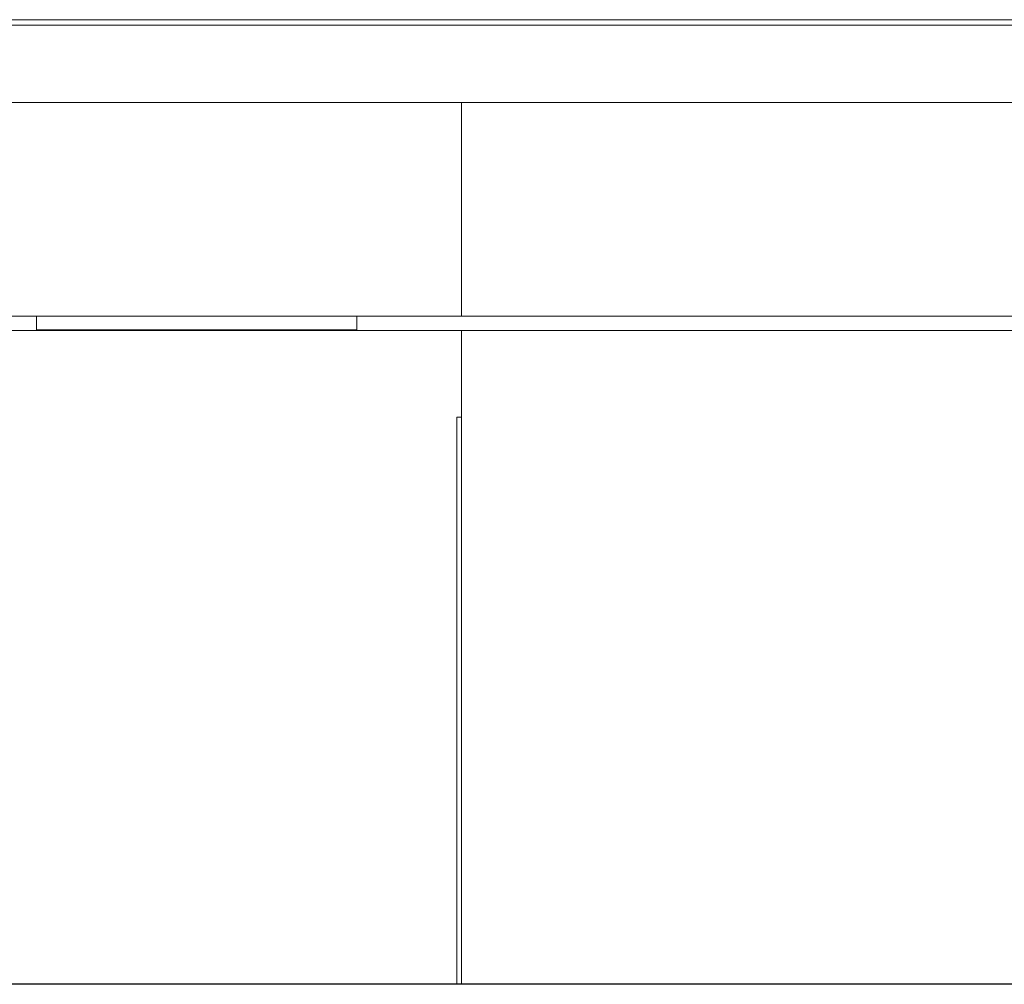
# Model space of a CAD drawing. Header units: millimetres. Extents: x -30280 to 309309, y -17460 to 4378.
# Tile 147 of 256: x 106738 to 110425, y -11436 to -7826. Entities that reach past the tile are written whole.
import ezdxf

# ---------------------------------------------------------------- set-up
doc = ezdxf.new("R2010")
doc.units = ezdxf.units.MM
doc.header["$MEASUREMENT"] = 0
doc.linetypes.add('Wipeout_Contour', pattern=[1000, 0, -1000])
for name, color, linetype, lineweight in [('P1_PLANTA PRIMERA_3_10_ESTR_Fotjats_Pluma_Nº__1', 7, 'Continuous', 5), ('P1_PLANTA PRIMERA_3_Nuevo_07_CR_Cel Ras pladur_Pluma_Nº__1', 7, 'Continuous', 5), ('P1_PLANTA PRIMERA_3_Nuevo_07_CR_Cel Ras_lames_Pluma_Nº__1', 7, 'Continuous', 5), ('P1_PLANTA PRIMERA_3_Nuevo_08_E_Envans secs_Pluma_Nº__1', 7, 'Continuous', 5), ('P1_PLANTA PRIMERA_3_Nuevo_08_E_Envans secs_Pluma_Nº__47', 7, 'Continuous', 20), ('P1_PLANTA PRIMERA_3_Nuevo_14_PAV_Soft Light Grey 0554_Pluma_Nº__29', 7, 'Continuous', 20)]:
    doc.layers.add(name, color=color, linetype=linetype, lineweight=lineweight)
doc.layers.add('P1_PLANTA PRIMERA_3_Nuevo_07_CR_Cel Ras pladur', color=7, linetype='Continuous')
doc.layers.add('P1_PLANTA PRIMERA_3_Nuevo_08_E_Envans secs', color=7, linetype='Continuous')
doc.layers.add('P1_PLANTA PRIMERA_3_Nuevo_07_CR_Cel Ras pladur_Pluma_Nº__102', color=7, linetype='Continuous', lineweight=5, true_color=0xcccccc)

msp = doc.modelspace()

# ---------------------------------------------------------------- linework, layer by layer
at = {"layer": 'P1_PLANTA PRIMERA_3_10_ESTR_Fotjats_Pluma_Nº__1', "color": 7, "linetype": 'Continuous', "lineweight": 5}
for p, q in [((129327.2, -7826.1), (98930, -7826.1)), ((129327.2, -7846), (98930, -7846))]:
    msp.add_line(p, q, dxfattribs=at)

# ---------------------------------------------------------------- wipeouts: each hides what was drawn before it
at = {"color": 254, "linetype": 'Wipeout_Contour', "lineweight": 0, "ltscale": 434923.980744}
msp.add_wipeout([(108391.7, -8136.1), (108391.7, -8936.1), (108397.7, -8936.1), (108397.7, -8136.1)], dxfattribs=at).dxf.layer = 'P1_PLANTA PRIMERA_3_Nuevo_08_E_Envans secs'
at = {"color": 254, "linetype": 'Wipeout_Contour', "lineweight": 0, "ltscale": 435525.674922}
msp.add_wipeout([(108397.7, -8989.1), (108391.7, -8989.1), (108391.7, -11434.1), (108397.7, -11434.1)], dxfattribs=at).dxf.layer = 'P1_PLANTA PRIMERA_3_Nuevo_08_E_Envans secs'

# ---------------------------------------------------------------- next in the draw order: wipeouts: each hides what was drawn before it
at = {"color": 254, "linetype": 'Wipeout_Contour', "lineweight": 0, "ltscale": 453044.17839}
msp.add_wipeout([(108397.7, -8136.1), (108397.7, -8936.1), (117477.7, -8936.1), (117477.7, -8136.1)], dxfattribs=at).dxf.layer = 'P1_PLANTA PRIMERA_3_Nuevo_08_E_Envans secs'
at = {"color": 254, "linetype": 'Wipeout_Contour', "lineweight": 0, "ltscale": 2175907.374323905}
msp.add_wipeout([(108397.7, -8989.1), (108397.7, -11434.1), (110863.1, -11434.1), (110863.1, -9336), (111763.1, -9336), (111763.1, -11434.1), (113135.3, -11434.1), (113135.3, -9336), (114035.3, -9336), (114035.3, -11434.1), (115415.5, -11434.1), (115415.5, -9336), (116315.5, -9336), (116315.5, -11434.1), (117459.2, -11434.1), (117459.2, -9364.1), (117458.7, -9314.1), (117477.7, -9314.1), (117477.7, -8989.1)], dxfattribs=at).dxf.layer = 'P1_PLANTA PRIMERA_3_Nuevo_08_E_Envans secs'

# ---------------------------------------------------------------- next in the draw order: wipeouts: each hides what was drawn before it
at = {"color": 254, "linetype": 'Wipeout_Contour', "lineweight": 0, "ltscale": 431090.519366}
msp.add_wipeout([(106474.9, -8936.1), (108391.7, -8936.1), (108391.7, -8136.1), (106474.9, -8136.1)], dxfattribs=at).dxf.layer = 'P1_PLANTA PRIMERA_3_Nuevo_08_E_Envans secs'
at = {"color": 254, "linetype": 'Wipeout_Contour', "lineweight": 0, "ltscale": 435533.998678}
msp.add_wipeout([(108374.4, -9314.1), (108374.4, -11434.1), (108391.7, -11434.1), (108391.7, -9314.1)], dxfattribs=at).dxf.layer = 'P1_PLANTA PRIMERA_3_Nuevo_08_E_Envans secs'

# ---------------------------------------------------------------- next in the draw order: linework, layer by layer
at = {"layer": 'P1_PLANTA PRIMERA_3_10_ESTR_Fotjats_Pluma_Nº__1', "color": 7, "linetype": 'Continuous', "lineweight": 5}
msp.add_line((117477.7, -8136.1), (104215.9, -8136.1), dxfattribs=at)
at = {"layer": 'P1_PLANTA PRIMERA_3_Nuevo_07_CR_Cel Ras pladur_Pluma_Nº__1', "color": 7, "linetype": 'Continuous', "lineweight": 5}
for p, q in [((106800.8, -8936.1), (105729.4, -8936.1)), ((117477.7, -8936.1), (108000.8, -8936.1))]:
    msp.add_line(p, q, dxfattribs=at)
at = {"layer": 'P1_PLANTA PRIMERA_3_Nuevo_07_CR_Cel Ras_lames_Pluma_Nº__1', "color": 7, "linetype": 'Continuous', "lineweight": 5}
msp.add_line((108000.8, -8936.1), (106800.8, -8936.1), dxfattribs=at)
at = {"layer": 'P1_PLANTA PRIMERA_3_Nuevo_08_E_Envans secs_Pluma_Nº__47', "color": 7, "linetype": 'Continuous', "lineweight": 20}
msp.add_line((108391.7, -8936.1), (108391.7, -8136.1), dxfattribs=at)

# ---------------------------------------------------------------- next in the draw order: wipeouts: each hides what was drawn before it
at = {"color": 254, "linetype": 'Wipeout_Contour', "lineweight": 0, "ltscale": 1184268.068454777}
msp.add_wipeout([(106474.9, -11056.1), (106474.9, -11434.1), (108374.4, -11434.1), (108374.4, -9314.1), (108391.7, -9314.1), (108391.7, -8989.1), (106474.9, -8989.1), (106474.9, -10238.5), (106479.1, -10239.9), (106486.4, -10249.9), (106486.4, -11056.1)], dxfattribs=at).dxf.layer = 'P1_PLANTA PRIMERA_3_Nuevo_08_E_Envans secs'

# ---------------------------------------------------------------- next in the draw order: linework, layer by layer
at = {"layer": 'P1_PLANTA PRIMERA_3_Nuevo_08_E_Envans secs_Pluma_Nº__1', "color": 7, "linetype": 'Continuous', "lineweight": 5}
for q in [(108374.4, -11434.1), (108391.7, -9314.1)]:
    msp.add_line((108374.4, -9314.1), q, dxfattribs=at)
at = {"layer": 'P1_PLANTA PRIMERA_3_Nuevo_08_E_Envans secs_Pluma_Nº__47', "color": 7, "linetype": 'Continuous', "lineweight": 20}
msp.add_line((108391.7, -11434.1), (108391.7, -8989.1), dxfattribs=at)
at = {"layer": 'P1_PLANTA PRIMERA_3_Nuevo_14_PAV_Soft Light Grey 0554_Pluma_Nº__29', "color": 7, "linetype": 'Continuous', "lineweight": 20}
msp.add_line((117507.3, -11434.1), (104177.9, -11434.1), dxfattribs=at)
at = {"layer": 'P1_PLANTA PRIMERA_3_Nuevo_14_PAV_Soft Light Grey 0554_Pluma_Nº__29', "color": 7, "linetype": 'Continuous', "lineweight": 20, "flags": 128}
msp.add_lwpolyline([(117507.3, -11436.1), (117477.7, -11436.1), (104177.9, -11436.1)], dxfattribs=at)

# ---------------------------------------------------------------- next in the draw order: wipeouts: each hides what was drawn before it
at = {"color": 254, "linetype": 'Wipeout_Contour', "lineweight": 0, "ltscale": 431104.764233}
msp.add_wipeout([(106800.8, -8989.1), (108000.8, -8989.1), (108000.8, -8986.1), (106800.8, -8986.1)], dxfattribs=at).dxf.layer = 'P1_PLANTA PRIMERA_3_Nuevo_07_CR_Cel Ras pladur'

# ---------------------------------------------------------------- next in the draw order: linework, layer by layer
at = {"layer": 'P1_PLANTA PRIMERA_3_Nuevo_07_CR_Cel Ras pladur_Pluma_Nº__1', "color": 7, "linetype": 'Continuous', "lineweight": 5}
for p, q in [((106800.8, -8936.1), (106800.8, -8986.1)), ((108000.8, -8936.1), (108000.8, -8986.1)), ((106800.8, -8989.1), (105729.4, -8989.1)), ((106800.8, -8986.1), (106800.8, -8989.1)), ((108000.8, -8986.1), (108000.8, -8989.1)), ((117477.7, -8989.1), (108000.8, -8989.1))]:
    msp.add_line(p, q, dxfattribs=at)
at = {"layer": 'P1_PLANTA PRIMERA_3_Nuevo_07_CR_Cel Ras pladur_Pluma_Nº__102', "color": 254, "linetype": 'Continuous', "lineweight": 5, "true_color": 0xcccccc}
msp.add_line((106800.8, -8989.1), (108000.8, -8989.1), dxfattribs=at)
at = {"layer": 'P1_PLANTA PRIMERA_3_Nuevo_07_CR_Cel Ras_lames_Pluma_Nº__1', "color": 7, "linetype": 'Continuous', "lineweight": 5}
msp.add_line((108000.8, -8986.1), (106800.8, -8986.1), dxfattribs=at)

doc.saveas('drawing.dxf')
